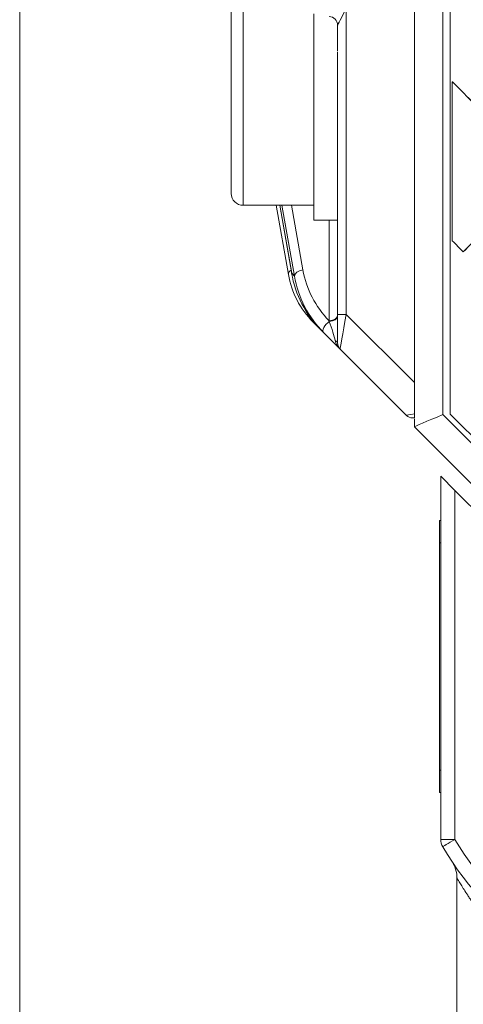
# Model space of a CAD drawing. Header units: millimetres. Extents: x 4 to 836, y 5 to 589.
# Tile 44 of 88: x 473 to 488, y 272 to 305. Entities that reach past the tile are written whole.
import ezdxf

# ---------------------------------------------------------------- set-up
doc = ezdxf.new("R2010")
doc.units = ezdxf.units.MM
doc.layers.add('1', color=7, linetype='Continuous', true_color=0xffffff)

msp = doc.modelspace()

# ---------------------------------------------------------------- linework, layer by layer
at = {"layer": '1', "color": 251, "linetype": 'Continuous', "lineweight": 18}
msp.add_line((473.28, 245.952), (473.28, 367.734), dxfattribs=at)
at = {"layer": '1', "color": 27, "linetype": 'Continuous', "lineweight": 18}
for p, q in [((486.646, 292.754), (486.646, 358.243)), ((484.046, 303.979), (484.046, 304.85)), ((484.046, 295.064), (484.046, 300.534)), ((482.379, 296.409), (481.965, 298.757)), ((482.086, 298.757), (482.492, 296.438)), ((484.046, 294.099), (484.046, 295.064)), ((483.47, 294.55), (483.212, 294.808)), ((483.572, 294.448), (483.47, 294.55)), ((484.134, 293.887), (483.572, 294.448)), ((486.376, 291.644), (484.134, 293.887)), ((486.646, 292.754), (486.646, 291.696)), ((486.646, 291.557), (486.588, 291.557)), ((487.537, 289.585), (488.019, 289.103)), ((487.537, 277.294), (487.537, 289.585)), ((494.837, 282.296), (488.019, 289.103)), ((488.087, 275.983), (488.087, 266.284))]:
    msp.add_line(p, q, dxfattribs=at)
at = {"layer": '1', "color": 252, "linetype": 'Continuous', "lineweight": 13}
for p, q in [((487.611, 358.141), (487.611, 291.671)), ((487.611, 291.671), (503.097, 276.184))]:
    msp.add_line(p, q, dxfattribs=at)
at = {"layer": '1', "color": 18, "linetype": 'Continuous', "lineweight": 18}
for p, q in [((487.861, 306.507), (487.861, 291.691)), ((487.861, 291.691), (503.352, 276.191)), ((487.497, 287.334), (487.497, 288.084)), ((487.497, 288.084), (487.537, 288.084)), ((487.497, 279.634), (487.497, 287.334)), ((487.497, 278.884), (487.497, 279.634)), ((487.537, 278.884), (487.497, 278.884))]:
    msp.add_line(p, q, dxfattribs=at)
at = {"layer": '1', "color": 9, "linetype": 'Continuous', "lineweight": 13}
msp.add_line((480.846, 305.757), (480.846, 298.757), dxfattribs=at)
at = {"layer": '1', "color": 9, "linetype": 'Continuous', "lineweight": 18}
for p, q in [((480.446, 299.157), (480.446, 305.357)), ((483.246, 298.257), (483.246, 305.236)), ((484.046, 300.535), (484.046, 303.953)), ((480.846, 298.757), (483.246, 298.757)), ((483.246, 298.257), (484.046, 298.257))]:
    msp.add_line(p, q, dxfattribs=at)
at = {"layer": '1', "color": 27, "linetype": 'Continuous', "lineweight": 13}
for p, q in [((484.335, 305.414), (484.335, 295.064)), ((482.088, 298.757), (482.491, 296.455)), ((482.585, 296.36), (482.163, 298.757)), ((482.486, 298.757), (482.872, 296.567)), ((483.756, 294.85), (483.756, 298.257)), ((482.491, 296.455), (482.585, 296.36)), ((484.335, 295.064), (484.046, 295.064)), ((484.335, 295.064), (486.646, 292.754)), ((488.019, 289.103), (488.019, 277.294)), ((488.019, 277.294), (487.537, 277.294))]:
    msp.add_line(p, q, dxfattribs=at)
at = {"layer": '1', "color": 7, "linetype": 'Continuous', "lineweight": 18}
for p, q in [((487.928, 302.937), (487.928, 297.563)), ((487.928, 302.937), (487.932, 302.937)), ((487.931, 302.933), (487.928, 302.937)), ((487.933, 302.936), (487.932, 302.937)), ((487.928, 297.563), (487.931, 297.559))]:
    msp.add_line(p, q, dxfattribs=at)
at = {"layer": '1', "color": 163, "linetype": 'Continuous', "lineweight": 18}
for p, q in [((487.931, 302.936), (487.935, 302.936)), ((488.299, 297.183), (488.303, 297.183))]:
    msp.add_line(p, q, dxfattribs=at)
at = {"layer": '1', "color": 252, "linetype": 'Continuous', "lineweight": 18}
for p, q in [((486.646, 291.257), (486.646, 291.531)), ((486.646, 291.257), (486.646, 291.257)), ((502.425, 275.477), (486.646, 291.257))]:
    msp.add_line(p, q, dxfattribs=at)
at = {"layer": '1', "color": 18, "linetype": 'Continuous', "lineweight": 13}
for p, q in [((487.537, 287.334), (487.497, 287.334)), ((487.497, 279.634), (487.537, 279.634))]:
    msp.add_line(p, q, dxfattribs=at)
at = {"layer": '1', "color": 9, "linetype": 'Continuous', "lineweight": 18}
msp.add_arc((480.846, 299.157), 0.4, 180, 270, dxfattribs=at)
at = {"layer": '1', "color": 27, "linetype": 'Continuous', "lineweight": 18}
for centre, radius, start, end in [((484.346, 294.099), 0.3, 180, 225), ((486.588, 291.857), 0.3, 225, 270), ((488.037, 277.294), 0.5, 180, 210.4075), ((496.23, 282.102), 10, 210.4075, 238.634)]:
    msp.add_arc(centre, radius, start, end, dxfattribs=at)
at = {"layer": '1', "color": 27, "linetype": 'Continuous', "lineweight": 13}
msp.add_arc((496.213, 282.102), 9.5, 210.4075, 238.634, dxfattribs=at)
for centre, major_axis, ratio, start_param, end_param in [((484.346, 305.414), (0.3, 0.565), 0.014461, 1.578474, 3.114364), ((482.675, 296.461), (-0.295, -0.052), 0.571794, 5.370726, 6.283185), ((482.882, 296.395), (-0.295, -0.052), 0.571797, 4.647208, 6.182556), ((485.566, 296.697), (1.459, -2.915), 0.911203, 4.389799, 5.062691), ((485.556, 296.869), (1.337, -2.643), 0.901585, 4.38852, 5.052833), ((483.746, 295.022), (-0.3, 0), 0.573576, 1.605703, 3.141593), ((483.746, 294.992), (-0.3, 0), 0.553924, 1.635246, 3.141593), ((484.346, 295.089), (0.212, 1.202), 0.00497, 1.591997, 3.138113), ((483.425, 295.02), (-0.212, -0.212), 0.465018, 5.864538, 6.283185), ((483.785, 294.66), (-0.212, -0.212), 0.465018, 4.3598, 6.283185), ((483.746, 294.699), (0.227, -0.644), 0.089868, 0.599978, 1.737965), ((484.346, 294.099), (0.326, -0.326), 0.651474, 3.926991, 4.712389), ((483.746, 294.099), (-0.3, 0), 0.392931, 3.141593, 3.890388), ((487.578, 291.857), (1.202, 0.212), 0.00497, 2.457651, 3.145072), ((488.037, 277.294), (-0.431, -0.253), 0.017672, 4.742493, 6.283185)]:
    msp.add_ellipse(centre, major_axis=major_axis, ratio=ratio, start_param=start_param, end_param=end_param, dxfattribs=at)
at = {"layer": '1', "color": 27, "linetype": 'Continuous', "lineweight": 18}
for centre, major_axis, ratio, start_param, end_param in [((483.746, 304.85), (-0.3, 0), 0.999461, 3.141593, 4.650868), ((485.334, 296.93), (3, 0), 1, 3.316126, 3.926991), ((482.788, 296.489), (-0.296, -0.052), 0.563651, 6.183243, 6.283204), ((485.449, 296.814), (1.289, -2.978), 0.912149, 4.448805, 5.121698)]:
    msp.add_ellipse(centre, major_axis=major_axis, ratio=ratio, start_param=start_param, end_param=end_param, dxfattribs=at)
at = {"layer": '1', "color": 252, "linetype": 'Continuous', "lineweight": 18}
msp.add_ellipse((487.646, 291.671), major_axis=(1, 0.414), ratio=0.012344, start_param=1.60059, end_param=3.136479, dxfattribs=at)
at = {"layer": '1', "color": 163, "linetype": 'Continuous', "lineweight": 18}
for points in [[(489.217, 301.653), (488.788, 302.08), (488.36, 302.508), (487.931, 302.936)], [(487.931, 302.936), (487.931, 301.141), (487.931, 299.345), (487.931, 297.55)], [(489.22, 301.653), (488.792, 302.08), (488.363, 302.508), (487.935, 302.936)], [(488.299, 297.183), (488.517, 297.402), (488.736, 297.62), (488.954, 297.839)], [(488.303, 297.183), (488.52, 297.401), (488.738, 297.619), (488.956, 297.837)], [(487.931, 297.55), (488.054, 297.428), (488.176, 297.305), (488.299, 297.183)]]:
    msp.add_open_spline(points, degree=3, dxfattribs=at)
at = {"layer": '1', "color": 27, "linetype": 'Continuous', "lineweight": 13}
msp.add_open_spline([(483.765, 294.826), (483.762, 294.834), (483.759, 294.842), (483.756, 294.85)], degree=3, dxfattribs=at)
at = {"layer": '1', "color": 27, "linetype": 'Continuous', "lineweight": 18}
for points, knots in [([(486.646, 291.696), (486.646, 291.682), (486.646, 291.669), (486.646, 291.646), (486.646, 291.635), (486.646, 291.621), (486.646, 291.617), (486.646, 291.608), (486.646, 291.597), (486.646, 291.588), (486.646, 291.578), (486.646, 291.573), (486.646, 291.566), (486.646, 291.564), (486.646, 291.558), (486.646, 291.557), (486.646, 291.557)], [0, 0, 0, 0, 0.125, 0.125, 0.25, 0.25, 0.3125, 0.3125, 0.375, 0.5, 0.5, 0.625, 0.625, 0.75, 0.75, 1, 1, 1, 1]), ([(487.972, 276.448), (487.988, 276.419), (488.046, 276.296), (488.093, 276.134), (488.082, 276.007), (488.079, 275.984)], [0, 0, 0, 0, 0.205923, 0.855058, 1, 1, 1, 1])]:
    msp.add_open_spline(points, degree=3, knots=knots, dxfattribs=at)
at = {"layer": '1', "color": 27, "linetype": 'Continuous', "lineweight": 13}
msp.add_open_spline([(491.064, 272.71), (490.839, 272.867), (490.629, 273.029), (490.231, 273.359), (490.044, 273.528), (489.781, 273.783), (489.696, 273.869), (489.572, 273.998), (489.531, 274.041), (489.452, 274.127), (489.413, 274.17), (489.298, 274.298), (489.225, 274.382), (489.084, 274.55), (489.017, 274.633), (488.888, 274.796), (488.826, 274.876), (488.71, 275.033), (488.654, 275.11), (488.576, 275.221), (488.55, 275.258), (488.513, 275.311), (488.501, 275.329), (488.477, 275.364), (488.466, 275.382), (488.408, 275.467), (488.366, 275.532), (488.29, 275.65), (488.256, 275.705), (488.197, 275.801), (488.171, 275.844), (488.14, 275.896), (488.131, 275.911), (488.119, 275.932), (488.115, 275.938), (488.109, 275.949), (488.106, 275.955), (488.092, 275.977), (488.087, 275.986), (488.087, 275.986)], degree=3, knots=[0, 0, 0, 0, 0.125014, 0.125014, 0.250028, 0.250028, 0.312535, 0.312535, 0.343788, 0.343788, 0.375042, 0.375042, 0.437549, 0.437549, 0.500056, 0.500056, 0.562563, 0.562563, 0.625069, 0.625069, 0.656323, 0.656323, 0.67195, 0.67195, 0.687576, 0.687576, 0.750083, 0.750083, 0.81259, 0.81259, 0.875097, 0.875097, 0.906351, 0.906351, 0.921977, 0.921977, 0.937604, 0.937604, 1, 1, 1, 1], dxfattribs=at)

doc.saveas('drawing.dxf')
